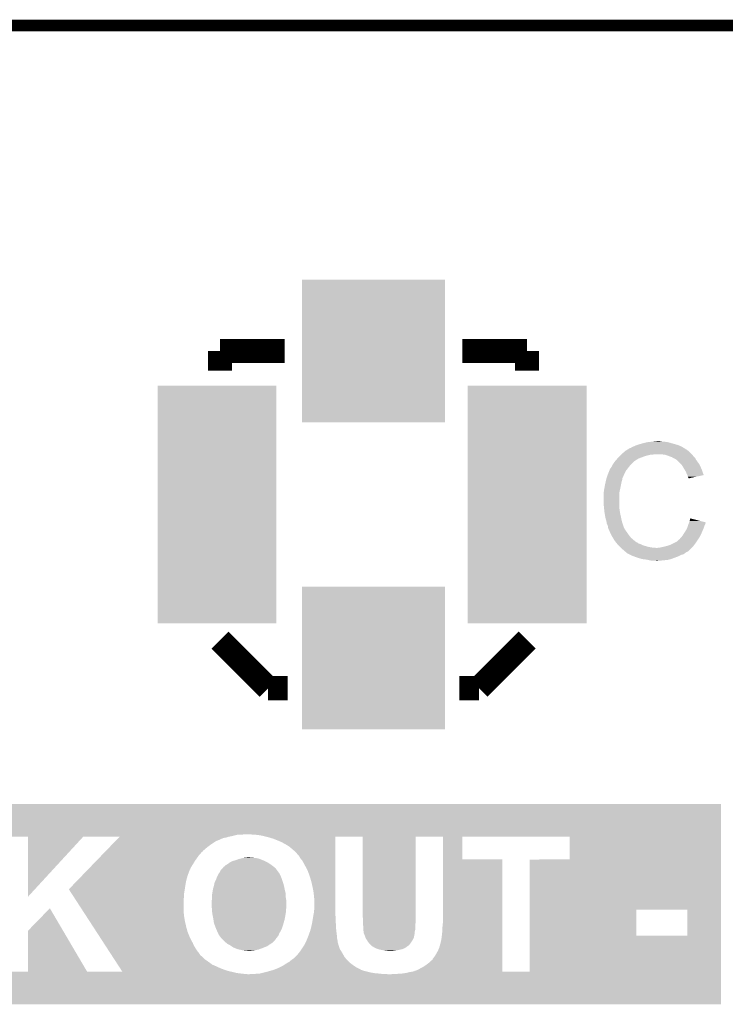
# Model space of a CAD drawing. Extents: x -52 to 48, y -3 to 57.
# Tile 35 of 96: x -38 to -32, y 49 to 57. Entities that reach past the tile are written whole.
import ezdxf

# ---------------------------------------------------------------- set-up
doc = ezdxf.new("R2010")
doc.units = 0
doc.layers.get('0').update_dxf_attribs({"linetype": 'CONTINUOUS'})
for name, color, linetype in [('CLICK_SHIELD_FOR_RED_PITAYA_008', 9, 'CONTINUOUS'), ('CLICK_SHIELD_FOR_RED_PITAYA_010', 11, 'CONTINUOUS'), ('CLICK_SHIELD_FOR_RED_PITAYA_012', 8, 'CONTINUOUS')]:
    doc.layers.add(name, color=color, linetype=linetype)

# ---------------------------------------------------------------- blocks, each defined once
blk = doc.blocks.new('RECTANGLE_203')
blk.add_solid([(0.50165, 1.00203), (0.50165, -1.00203), (-0.50165, 1.00203), (-0.50165, -1.00203)])
blk = doc.blocks.new('SQUARE_204')
blk.add_solid([(0.60198, 0.60198), (0.60198, -0.60198), (-0.60198, 0.60198), (-0.60198, -0.60198)])

msp = doc.modelspace()

# ---------------------------------------------------------------- linework, layer by layer
at = {"layer": 'CLICK_SHIELD_FOR_RED_PITAYA_008', "const_width": 0.09906}
msp.add_lwpolyline([(-42.55516, 57.1119), (4.45008, 57.1119)], dxfattribs=at)
at = {"layer": 'CLICK_SHIELD_FOR_RED_PITAYA_010', "const_width": 0.2032}
for points in [[(-36.2077, 54.36616), (-35.6616, 54.36616)], [(-36.2077, 54.20106), (-36.2077, 54.36616)], [(-34.163, 54.36616), (-33.6169, 54.36616)], [(-33.6169, 54.20106), (-33.6169, 54.36616)], [(-36.2077, 51.92776), (-35.8013, 51.52136)], [(-34.0233, 51.52136), (-33.6169, 51.92776)], [(-35.8013, 51.52136), (-35.6362, 51.52136)], [(-34.1884, 51.52136), (-34.0233, 51.52136)]]:
    msp.add_lwpolyline(points, dxfattribs=at)
at = {"layer": 'CLICK_SHIELD_FOR_RED_PITAYA_010'}
for points in [[(-32.67964, 53.57622), (-32.64408, 53.58638), (-32.35553, 53.57622), (-32.39008, 53.58638)], [(-32.64408, 53.58638), (-32.603438, 53.59654), (-32.39008, 53.58638), (-32.428178, 53.59654)], [(-32.603438, 53.59654), (-32.58185, 53.59908), (-32.428178, 53.59654), (-32.44596, 53.59908)], [(-32.58185, 53.59908), (-32.56026, 53.60162), (-32.44596, 53.59908), (-32.461198, 53.60162)], [(-32.56026, 53.60162), (-32.53613, 53.60416), (-32.476438, 53.60162), (-32.48914, 53.60416)], [(-32.53613, 53.60416), (-32.511998, 53.6067), (-32.48914, 53.60416), (-32.499298, 53.6067)], [(-32.81934, 53.49494), (-32.788864, 53.522878), (-32.22752, 53.49494), (-32.255458, 53.522878)], [(-32.788864, 53.522878), (-32.788858, 53.522882), (-32.255458, 53.522878), (-32.255462, 53.522882)], [(-32.788858, 53.522882), (-32.780396, 53.52796), (-32.255462, 53.522882), (-32.26308, 53.52796)], [(-32.780396, 53.52796), (-32.776166, 53.530498), (-32.26308, 53.52796), (-32.265618, 53.530498)], [(-32.776166, 53.530498), (-32.750758, 53.545742), (-32.265618, 53.530498), (-32.290008, 53.545742)], [(-32.750758, 53.545742), (-32.748224, 53.54828), (-32.290008, 53.545742), (-32.294068, 53.54828)], [(-32.748224, 53.54828), (-32.743136, 53.548282), (-32.294068, 53.54828), (-32.294072, 53.548282)], [(-32.743136, 53.548282), (-32.738058, 53.550822), (-32.294072, 53.548282), (-32.298136, 53.550822)], [(-32.738058, 53.550822), (-32.730438, 53.5559), (-32.298136, 53.550822), (-32.306262, 53.5559)], [(-32.730438, 53.5559), (-32.720278, 53.560982), (-32.306262, 53.5559), (-32.316424, 53.560982)], [(-32.720278, 53.560982), (-32.710118, 53.56352), (-32.316424, 53.560982), (-32.3215, 53.56352)], [(-32.710118, 53.56352), (-32.705038, 53.56606), (-32.3215, 53.56352), (-32.32658, 53.56606)], [(-32.705038, 53.56606), (-32.694878, 53.57114), (-32.32658, 53.56606), (-32.340122, 53.57114)], [(-32.694878, 53.57114), (-32.687254, 53.573682), (-32.340122, 53.57114), (-32.3469, 53.573682)], [(-32.687254, 53.573682), (-32.67964, 53.57622), (-32.3469, 53.573682), (-32.35553, 53.57622)], [(-32.890462, 53.41366), (-32.878016, 53.431438), (-32.735518, 53.41366), (-32.71774, 53.431438)], [(-32.878016, 53.431438), (-32.87268, 53.43906), (-32.71774, 53.431438), (-32.707582, 53.43906)], [(-32.87268, 53.43906), (-32.872678, 53.439062), (-32.707582, 53.43906), (-32.70758, 53.439062)], [(-32.872678, 53.439062), (-32.870374, 53.441598), (-32.70758, 53.439062), (-32.705042, 53.441598)], [(-32.870374, 53.441598), (-32.854208, 53.45938), (-32.705042, 53.441598), (-32.674562, 53.45938)], [(-32.854208, 53.45938), (-32.84728, 53.467), (-32.674562, 53.45938), (-32.65475, 53.467)], [(-32.84728, 53.467), (-32.8422, 53.47208), (-32.65475, 53.467), (-32.64154, 53.47208)], [(-32.8422, 53.47208), (-32.83204, 53.48224), (-32.64154, 53.47208), (-32.61106, 53.48224)], [(-32.83204, 53.48224), (-32.82442, 53.48986), (-32.61106, 53.48224), (-32.583122, 53.48986)], [(-32.82442, 53.48986), (-32.82188, 53.4924), (-32.583122, 53.48986), (-32.555182, 53.4924)], [(-32.82188, 53.4924), (-32.81934, 53.49494), (-32.555182, 53.4924), (-32.545022, 53.49494)], [(-32.4485, 53.48986), (-32.481522, 53.49494), (-32.22244, 53.48986), (-32.22752, 53.49494)], [(-32.448494, 53.489858), (-32.4485, 53.48986), (-32.222438, 53.489858), (-32.22244, 53.48986)], [(-32.42056, 53.4797), (-32.448494, 53.489858), (-32.21431, 53.4797), (-32.222438, 53.489858)], [(-32.41294, 53.47716), (-32.42056, 53.4797), (-32.21228, 53.47716), (-32.21431, 53.4797)], [(-32.397702, 53.47208), (-32.41294, 53.47716), (-32.2072, 53.47208), (-32.21228, 53.47716)], [(-32.38436, 53.464458), (-32.397702, 53.47208), (-32.199578, 53.464458), (-32.2072, 53.47208)], [(-32.379918, 53.46192), (-32.38436, 53.464458), (-32.198126, 53.46192), (-32.199578, 53.464458)], [(-32.364682, 53.4543), (-32.379918, 53.46192), (-32.193774, 53.4543), (-32.198126, 53.46192)], [(-32.35706, 53.44922), (-32.364682, 53.4543), (-32.190872, 53.44922), (-32.193774, 53.4543)], [(-32.35452, 53.44668), (-32.35706, 53.44922), (-32.18942, 53.44668), (-32.190872, 53.44922)], [(-32.354516, 53.446678), (-32.35452, 53.44668), (-32.18942, 53.446678), (-32.18942, 53.44668)], [(-32.33166, 53.42636), (-32.354516, 53.446678), (-32.174906, 53.42636), (-32.18942, 53.446678)], [(-32.317942, 53.411118), (-32.33166, 53.42636), (-32.16402, 53.411118), (-32.174906, 53.42636)], [(-32.93364, 53.32984), (-32.922134, 53.357778), (-32.79521, 53.32984), (-32.78124, 53.357778)], [(-32.922134, 53.357778), (-32.915858, 53.37301), (-32.78124, 53.357778), (-32.769394, 53.37301)], [(-32.915858, 53.37301), (-32.910778, 53.378104), (-32.769394, 53.37301), (-32.765432, 53.378104)], [(-32.910778, 53.378104), (-32.908238, 53.383182), (-32.765432, 53.378104), (-32.761482, 53.383182)], [(-32.908238, 53.383182), (-32.90316, 53.390802), (-32.761482, 53.383182), (-32.755556, 53.390802)], [(-32.90316, 53.390802), (-32.89808, 53.400958), (-32.755556, 53.390802), (-32.747656, 53.400958)], [(-32.89808, 53.400958), (-32.896558, 53.403498), (-32.747656, 53.400958), (-32.74568, 53.403498)], [(-32.896558, 53.403498), (-32.890462, 53.41366), (-32.74568, 53.403498), (-32.735518, 53.41366)], [(-32.308802, 53.400962), (-32.317942, 53.411118), (-32.15894, 53.400962), (-32.16402, 53.411118)], [(-32.302704, 53.3908), (-32.308802, 53.400962), (-32.15386, 53.3908), (-32.15894, 53.400962)], [(-32.288988, 53.36794), (-32.302704, 53.3908), (-32.1437, 53.36794), (-32.15386, 53.3908)], [(-32.27832, 53.35016), (-32.288988, 53.36794), (-32.137772, 53.35016), (-32.1437, 53.36794)], [(-32.276062, 53.34508), (-32.27832, 53.35016), (-32.13608, 53.34508), (-32.137772, 53.35016)], [(-32.26816, 53.3273), (-32.276062, 53.34508), (-32.128994, 53.3273), (-32.13608, 53.34508)], [(-32.95904, 53.2384), (-32.95396, 53.26126), (-32.82442, 53.2384), (-32.81934, 53.26126)], [(-32.95396, 53.26126), (-32.951702, 53.27142), (-32.81934, 53.26126), (-32.816798, 53.27142)], [(-32.951702, 53.27142), (-32.950008, 53.279038), (-32.816798, 53.27142), (-32.814262, 53.279038)], [(-32.950008, 53.279038), (-32.948878, 53.28412), (-32.814262, 53.279038), (-32.814262, 53.28412)], [(-32.948878, 53.28412), (-32.948034, 53.286656), (-32.814262, 53.28412), (-32.81426, 53.286656)], [(-32.948034, 53.286656), (-32.94634, 53.291736), (-32.81426, 53.286656), (-32.811722, 53.291736)], [(-32.94634, 53.291736), (-32.945494, 53.294276), (-32.811722, 53.291736), (-32.81172, 53.294276)], [(-32.945494, 53.294276), (-32.934488, 53.3273), (-32.81172, 53.294276), (-32.79648, 53.3273)], [(-32.934488, 53.3273), (-32.93364, 53.32984), (-32.79648, 53.3273), (-32.79521, 53.32984)], [(-32.264346, 53.319674), (-32.26816, 53.3273), (-32.125956, 53.319674), (-32.128994, 53.3273)], [(-32.26308, 53.317142), (-32.264346, 53.319674), (-32.13747, 53.317142), (-32.125956, 53.319674)], [(-32.260542, 53.306982), (-32.26308, 53.317142), (-32.183664, 53.306982), (-32.13747, 53.317142)], [(-32.258, 53.3019), (-32.260542, 53.306982), (-32.20677, 53.3019), (-32.183664, 53.306982)], [(-32.25546, 53.294284), (-32.258, 53.3019), (-32.241398, 53.294284), (-32.20677, 53.3019)], [(-32.252928, 53.291748), (-32.25546, 53.294284), (-32.252928, 53.291748), (-32.241398, 53.294284)], [(-32.9692, 53.17998), (-32.96666, 53.19776), (-32.836534, 53.17998), (-32.832432, 53.19776)], [(-32.9692, 53.177438), (-32.9692, 53.17998), (-32.83712, 53.177438), (-32.836534, 53.17998)], [(-32.9692, 53.162202), (-32.9692, 53.177438), (-32.838294, 53.162202), (-32.83712, 53.177438)], [(-32.96666, 53.19776), (-32.96428, 53.21046), (-32.832432, 53.19776), (-32.8295, 53.21046)], [(-32.96428, 53.21046), (-32.95904, 53.2384), (-32.8295, 53.21046), (-32.82442, 53.2384)], [(-32.97174, 53.146962), (-32.9692, 53.162202), (-32.839466, 53.146962), (-32.838294, 53.162202)], [(-32.97174, 53.144422), (-32.97174, 53.146962), (-32.83966, 53.144422), (-32.839466, 53.146962)], [(-32.97174, 53.10886), (-32.97174, 53.144422), (-32.83966, 53.10886), (-32.83966, 53.144422)], [(-32.969452, 53.063138), (-32.97174, 53.10886), (-32.83966, 53.063138), (-32.83966, 53.10886)], [(-32.9692, 53.05806), (-32.969452, 53.063138), (-32.838644, 53.05806), (-32.83966, 53.063138)], [(-32.968436, 53.050438), (-32.9692, 53.05806), (-32.83712, 53.050438), (-32.838644, 53.05806)], [(-32.966914, 53.0352), (-32.968436, 53.050438), (-32.83712, 53.0352), (-32.83712, 53.050438)], [(-32.96412, 53.007258), (-32.966914, 53.0352), (-32.833128, 53.007258), (-32.83712, 53.0352)], [(-32.962774, 52.999642), (-32.96412, 53.007258), (-32.83204, 52.999642), (-32.833128, 53.007258)], [(-32.9565, 52.96408), (-32.962774, 52.999642), (-32.824418, 52.96408), (-32.83204, 52.999642)], [(-32.95142, 52.94376), (-32.9565, 52.96408), (-32.820064, 52.94376), (-32.824418, 52.96408)], [(-32.947064, 52.92852), (-32.95142, 52.94376), (-32.816798, 52.92852), (-32.820064, 52.94376)], [(-32.94634, 52.925982), (-32.947064, 52.92852), (-32.815952, 52.925982), (-32.816798, 52.92852)], [(-32.9438, 52.908204), (-32.94634, 52.925982), (-32.810026, 52.908204), (-32.815952, 52.925982)], [(-32.251018, 52.915818), (-32.249122, 52.920872), (-32.11068, 52.915818), (-32.11068, 52.920872)], [(-32.249122, 52.920872), (-32.2453, 52.931062), (-32.11068, 52.920872), (-32.150616, 52.931062)], [(-32.2453, 52.931062), (-32.240188, 52.953916), (-32.150616, 52.931062), (-32.240188, 52.953916)], [(-32.936182, 52.892962), (-32.9438, 52.908204), (-32.804948, 52.892962), (-32.810026, 52.908204)], [(-32.935756, 52.890416), (-32.936182, 52.892962), (-32.8041, 52.890416), (-32.804948, 52.892962)], [(-32.935332, 52.887876), (-32.935756, 52.890416), (-32.804098, 52.887876), (-32.8041, 52.890416)], [(-32.934486, 52.882798), (-32.935332, 52.887876), (-32.80156, 52.882798), (-32.804098, 52.887876)], [(-32.93364, 52.87772), (-32.934486, 52.882798), (-32.799866, 52.87772), (-32.80156, 52.882798)], [(-32.933004, 52.875178), (-32.93364, 52.87772), (-32.79902, 52.875178), (-32.799866, 52.87772)], [(-32.931102, 52.867562), (-32.933004, 52.875178), (-32.794668, 52.867562), (-32.79902, 52.875178)], [(-32.926018, 52.857398), (-32.931102, 52.867562), (-32.78886, 52.857398), (-32.794668, 52.867562)], [(-32.920942, 52.847244), (-32.926018, 52.857398), (-32.781606, 52.847244), (-32.78886, 52.857398)], [(-32.92094, 52.844704), (-32.920942, 52.847244), (-32.77979, 52.844704), (-32.781606, 52.847244)], [(-32.918398, 52.83962), (-32.92094, 52.844704), (-32.77616, 52.83962), (-32.77979, 52.844704)], [(-32.906968, 52.81676), (-32.918398, 52.83962), (-32.76092, 52.81676), (-32.77616, 52.83962)], [(-32.290176, 52.832), (-32.2834, 52.842158), (-32.1437, 52.832), (-32.139348, 52.842158)], [(-32.2834, 52.842158), (-32.27578, 52.85486), (-32.139348, 52.842158), (-32.133904, 52.85486)], [(-32.27578, 52.85486), (-32.268522, 52.867562), (-32.133904, 52.85486), (-32.12846, 52.867562)], [(-32.268522, 52.867562), (-32.265618, 52.872642), (-32.12846, 52.867562), (-32.126768, 52.872642)], [(-32.265618, 52.872642), (-32.262716, 52.882802), (-32.126768, 52.872642), (-32.12338, 52.882802)], [(-32.262716, 52.882802), (-32.26054, 52.89042), (-32.12338, 52.882802), (-32.120334, 52.89042)], [(-32.26054, 52.89042), (-32.258636, 52.8955), (-32.120334, 52.89042), (-32.1183, 52.8955)], [(-32.258636, 52.8955), (-32.254828, 52.905658), (-32.1183, 52.8955), (-32.11322, 52.905658)], [(-32.254828, 52.905658), (-32.251018, 52.915818), (-32.11322, 52.905658), (-32.11068, 52.915818)], [(-32.90062, 52.80406), (-32.906968, 52.81676), (-32.75076, 52.80406), (-32.76092, 52.81676)], [(-32.893, 52.79136), (-32.90062, 52.80406), (-32.7406, 52.79136), (-32.75076, 52.80406)], [(-32.880808, 52.771042), (-32.893, 52.79136), (-32.717742, 52.771042), (-32.7406, 52.79136)], [(-32.877762, 52.765962), (-32.880808, 52.771042), (-32.711392, 52.765962), (-32.717742, 52.771042)], [(-32.866036, 52.75072), (-32.877762, 52.765962), (-32.692344, 52.75072), (-32.711392, 52.765962)], [(-32.86603, 52.750714), (-32.866036, 52.75072), (-32.687254, 52.750714), (-32.692344, 52.75072)], [(-32.864082, 52.74818), (-32.86603, 52.750714), (-32.68472, 52.74818), (-32.687254, 52.750714)], [(-32.40278, 52.73294), (-32.362152, 52.75326), (-32.20466, 52.73294), (-32.18942, 52.75326)], [(-32.362152, 52.75326), (-32.357072, 52.7558), (-32.18942, 52.75326), (-32.187728, 52.7558)], [(-32.357072, 52.7558), (-32.341822, 52.768498), (-32.187728, 52.7558), (-32.179262, 52.768498)], [(-32.341822, 52.768498), (-32.334196, 52.776122), (-32.179262, 52.768498), (-32.17418, 52.776122)], [(-32.334196, 52.776122), (-32.32913, 52.778664), (-32.17418, 52.776122), (-32.172486, 52.778664)], [(-32.32913, 52.778664), (-32.324038, 52.786282), (-32.172486, 52.778664), (-32.167406, 52.786282)], [(-32.324038, 52.786282), (-32.318964, 52.791358), (-32.167406, 52.786282), (-32.164022, 52.791358)], [(-32.318964, 52.791358), (-32.31642, 52.793902), (-32.164022, 52.791358), (-32.16275, 52.793902)], [(-32.31642, 52.793902), (-32.301178, 52.814222), (-32.16275, 52.793902), (-32.15259, 52.814222)], [(-32.301178, 52.814222), (-32.293562, 52.82692), (-32.15259, 52.814222), (-32.146242, 52.82692)], [(-32.293562, 52.82692), (-32.290176, 52.832), (-32.146242, 52.82692), (-32.1437, 52.832)], [(-32.860174, 52.7431), (-32.864082, 52.74818), (-32.677098, 52.7431), (-32.68472, 52.74818)], [(-32.858218, 52.740558), (-32.860174, 52.7431), (-32.672018, 52.740558), (-32.677098, 52.7431)], [(-32.856266, 52.73802), (-32.858218, 52.740558), (-32.661858, 52.73802), (-32.672018, 52.740558)], [(-32.85236, 52.732942), (-32.856266, 52.73802), (-32.651702, 52.732942), (-32.661858, 52.73802)], [(-32.847276, 52.727858), (-32.85236, 52.732942), (-32.641538, 52.727858), (-32.651702, 52.732942)], [(-32.839658, 52.72024), (-32.847276, 52.727858), (-32.61614, 52.72024), (-32.641538, 52.727858)], [(-32.832038, 52.71262), (-32.839658, 52.72024), (-32.5882, 52.71262), (-32.61614, 52.72024)], [(-32.826958, 52.70754), (-32.832038, 52.71262), (-32.557722, 52.70754), (-32.5882, 52.71262)], [(-32.824418, 52.705), (-32.826958, 52.70754), (-32.524702, 52.705), (-32.557722, 52.70754)], [(-32.8168, 52.697382), (-32.824418, 52.705), (-32.23768, 52.697382), (-32.22879, 52.705)], [(-32.8168, 52.69738), (-32.8168, 52.697382), (-32.237684, 52.69738), (-32.23768, 52.697382)], [(-32.804102, 52.687222), (-32.8168, 52.69738), (-32.247842, 52.687222), (-32.237684, 52.69738)], [(-32.793942, 52.677062), (-32.804102, 52.687222), (-32.258002, 52.677062), (-32.247842, 52.687222)], [(-32.790128, 52.67452), (-32.793942, 52.677062), (-32.260544, 52.67452), (-32.258002, 52.677062)], [(-32.78632, 52.67198), (-32.790128, 52.67452), (-32.26816, 52.67198), (-32.260544, 52.67452)], [(-32.786318, 52.671978), (-32.78632, 52.67198), (-32.268164, 52.671978), (-32.26816, 52.67198)], [(-32.78124, 52.6669), (-32.786318, 52.671978), (-32.27578, 52.6669), (-32.268164, 52.671978)], [(-32.776166, 52.661826), (-32.78124, 52.6669), (-32.282542, 52.661826), (-32.27578, 52.6669)], [(-32.517078, 52.705), (-32.506918, 52.70754), (-32.22879, 52.705), (-32.225826, 52.70754)], [(-32.496758, 52.70754), (-32.4866, 52.71008), (-32.225826, 52.70754), (-32.222862, 52.71008)], [(-32.4866, 52.71008), (-32.47391, 52.712618), (-32.222862, 52.71008), (-32.2199, 52.712618)], [(-32.47391, 52.712618), (-32.4612, 52.71516), (-32.2199, 52.712618), (-32.217994, 52.71516)], [(-32.4612, 52.71516), (-32.43326, 52.72278), (-32.217994, 52.71516), (-32.21228, 52.72278)], [(-32.43326, 52.72278), (-32.40278, 52.73294), (-32.21228, 52.72278), (-32.20466, 52.73294)], [(-32.773616, 52.66182), (-32.776166, 52.661826), (-32.28255, 52.66182), (-32.282542, 52.661826)], [(-32.77107, 52.659282), (-32.773616, 52.66182), (-32.285934, 52.659282), (-32.28255, 52.66182)], [(-32.755826, 52.651658), (-32.77107, 52.659282), (-32.296092, 52.651658), (-32.285934, 52.659282)], [(-32.745674, 52.64658), (-32.755826, 52.651658), (-32.31388, 52.64658), (-32.296092, 52.651658)], [(-32.73044, 52.63896), (-32.745674, 52.64658), (-32.32912, 52.63896), (-32.31388, 52.64658)], [(-32.710122, 52.63134), (-32.73044, 52.63896), (-32.3469, 52.63134), (-32.32912, 52.63896)], [(-32.6898, 52.623718), (-32.710122, 52.63134), (-32.367226, 52.623718), (-32.3469, 52.63134)], [(-32.663894, 52.6161), (-32.6898, 52.623718), (-32.38754, 52.6161), (-32.367226, 52.623718)], [(-32.646622, 52.61102), (-32.663894, 52.6161), (-32.402782, 52.61102), (-32.38754, 52.6161)], [(-32.626302, 52.60848), (-32.646622, 52.61102), (-32.410402, 52.60848), (-32.402782, 52.61102)], [(-32.605982, 52.60594), (-32.626302, 52.60848), (-32.421832, 52.60594), (-32.410402, 52.60848)], [(-32.59582, 52.6034), (-32.605982, 52.60594), (-32.433262, 52.6034), (-32.421832, 52.60594)], [(-32.58566, 52.60086), (-32.59582, 52.6034), (-32.45866, 52.60086), (-32.433262, 52.6034)], [(-32.570422, 52.59832), (-32.58566, 52.60086), (-32.4866, 52.59832), (-32.45866, 52.60086)], [(-32.529782, 52.59578), (-32.542482, 52.59832), (-32.514538, 52.59578), (-32.4866, 52.59832)], [(-42.395114, 50.28946), (-42.39511, 50.543428), (-31.981146, 50.28946), (-31.98114, 50.543428)], [(-42.39511, 50.543428), (-42.395108, 50.54346), (-31.98114, 50.543428), (-42.395108, 50.54346)], [(-39.657018, 50.28692), (-39.672262, 50.28946), (-36.014662, 50.28692), (-35.966402, 50.28946)], [(-39.618922, 50.28438), (-39.63924, 50.28692), (-36.06292, 50.28438), (-36.014662, 50.28692)], [(-39.59606, 50.2793), (-39.618922, 50.28438), (-36.08324, 50.2793), (-36.06292, 50.28438)], [(-39.570664, 50.27422), (-39.59606, 50.2793), (-36.10356, 50.27422), (-36.08324, 50.2793)], [(-39.545268, 50.26914), (-39.570664, 50.27422), (-36.12896, 50.26914), (-36.10356, 50.27422)], [(-37.82822, 50.269118), (-38.059338, 50.26914), (-37.360876, 50.269118), (-37.360854, 50.26914)], [(-37.828182, 49.761182), (-37.82822, 50.269118), (-37.828182, 49.761182), (-37.360876, 50.269118)], [(-37.05357, 50.269136), (-37.360854, 50.26914), (-36.12898, 50.269136), (-36.12896, 50.26914)], [(-37.06583, 50.25644), (-37.063378, 50.25898), (-36.182298, 50.25644), (-36.1696, 50.25898)], [(-37.063378, 50.25898), (-37.060922, 50.261522), (-36.1696, 50.25898), (-36.154358, 50.261522)], [(-37.060922, 50.261522), (-37.05602, 50.2666), (-36.154358, 50.261522), (-36.141658, 50.2666)], [(-37.05602, 50.2666), (-37.05357, 50.269136), (-36.141658, 50.2666), (-36.12898, 50.269136)], [(-35.940998, 50.28692), (-35.953702, 50.28946), (-31.981146, 50.28692), (-31.981146, 50.28946)], [(-35.88004, 50.28184), (-35.92576, 50.28692), (-31.981146, 50.28184), (-31.981146, 50.28692)], [(-35.8521, 50.27676), (-35.88004, 50.28184), (-31.981146, 50.27676), (-31.981146, 50.28184)], [(-35.82162, 50.26914), (-35.8521, 50.27676), (-31.981146, 50.26914), (-31.981146, 50.27676)], [(-35.791142, 50.26152), (-35.82162, 50.26914), (-35.23486, 50.26152), (-35.234858, 50.26914)], [(-35.75812, 50.251362), (-35.791142, 50.26152), (-35.23486, 50.251362), (-35.23486, 50.26152)], [(-35.00374, 50.269118), (-35.234858, 50.26914), (-34.55668, 50.269118), (-34.556678, 50.26914)], [(-35.00374, 49.60112), (-35.00374, 50.269118), (-34.5567, 49.60112), (-34.55668, 50.269118)], [(-34.32558, 50.269138), (-34.556678, 50.26914), (-34.16298, 50.269138), (-34.162978, 50.26914)], [(-34.325574, 50.076122), (-34.32558, 50.269138), (-34.163, 50.076122), (-34.16298, 50.269138)], [(-33.25878, 50.269138), (-34.162978, 50.26914), (-31.981146, 50.269138), (-31.981146, 50.26914)], [(-33.258782, 50.0761), (-33.25878, 50.269138), (-31.98115, 50.0761), (-31.981146, 50.269138)], [(-37.15412, 50.165), (-37.139406, 50.18024), (-36.33216, 50.165), (-36.314382, 50.18024)], [(-37.139406, 50.18024), (-37.12469, 50.19548), (-36.314382, 50.18024), (-36.29406, 50.19548)], [(-37.12469, 50.19548), (-37.107522, 50.21326), (-36.29406, 50.19548), (-36.26866, 50.21326)], [(-37.107522, 50.21326), (-37.090354, 50.23104), (-36.26866, 50.21326), (-36.24072, 50.23104)], [(-37.090354, 50.23104), (-37.078092, 50.24374), (-36.24072, 50.23104), (-36.21024, 50.24374)], [(-37.078092, 50.24374), (-37.073188, 50.24882), (-36.21024, 50.24374), (-36.200078, 50.24882)], [(-37.073188, 50.24882), (-37.070734, 50.25136), (-36.200078, 50.24882), (-36.19246, 50.25136)], [(-37.070734, 50.25136), (-37.06583, 50.25644), (-36.19246, 50.25136), (-36.182298, 50.25644)], [(-35.7251, 50.23866), (-35.75812, 50.251362), (-35.23486, 50.23866), (-35.23486, 50.251362)], [(-35.68954, 50.22342), (-35.7251, 50.23866), (-35.23486, 50.22342), (-35.23486, 50.23866)], [(-35.65652, 50.20564), (-35.68954, 50.22342), (-35.234862, 50.20564), (-35.23486, 50.22342)], [(-35.6235, 50.18532), (-35.65652, 50.20564), (-35.234862, 50.18532), (-35.234862, 50.20564)], [(-35.593022, 50.15992), (-35.6235, 50.18532), (-35.234862, 50.15992), (-35.234862, 50.18532)], [(-37.230148, 50.08626), (-37.203168, 50.114202), (-36.40328, 50.08626), (-36.382958, 50.114202)], [(-37.203168, 50.114202), (-37.178646, 50.1396), (-36.382958, 50.114202), (-36.3601, 50.1396)], [(-37.178646, 50.1396), (-37.176192, 50.14214), (-36.3601, 50.1396), (-36.357554, 50.14214)], [(-37.176192, 50.14214), (-37.176186, 50.142148), (-36.357554, 50.14214), (-36.355016, 50.142148)], [(-37.176186, 50.142148), (-37.16638, 50.152302), (-36.355016, 50.142148), (-36.347398, 50.152302)], [(-37.16638, 50.152302), (-37.15412, 50.165), (-36.347398, 50.152302), (-36.33216, 50.165)], [(-35.986718, 50.09134), (-35.976558, 50.09388), (-35.93592, 50.09134), (-35.96386, 50.09388)], [(-35.56254, 50.13198), (-35.593022, 50.15992), (-35.234864, 50.13198), (-35.234862, 50.15992)], [(-35.559998, 50.129436), (-35.56254, 50.13198), (-35.234864, 50.129436), (-35.234864, 50.13198)], [(-35.557458, 50.12436), (-35.559998, 50.129436), (-35.234864, 50.12436), (-35.234864, 50.129436)], [(-35.5473, 50.114198), (-35.557458, 50.12436), (-35.234864, 50.114198), (-35.234864, 50.12436)], [(-35.539678, 50.104038), (-35.5473, 50.114198), (-35.234864, 50.104038), (-35.234864, 50.114198)], [(-35.52952, 50.08626), (-35.539678, 50.104038), (-35.234866, 50.08626), (-35.234864, 50.104038)], [(-37.315982, 49.997364), (-37.298818, 50.01514), (-36.459158, 49.997364), (-36.449, 50.01514)], [(-37.298818, 50.01514), (-37.279198, 50.03546), (-36.449, 50.01514), (-36.4363, 50.03546)], [(-37.279198, 50.03546), (-37.254674, 50.06086), (-36.4363, 50.03546), (-36.421062, 50.06086)], [(-37.254674, 50.06086), (-37.230148, 50.08626), (-36.421062, 50.06086), (-36.40328, 50.08626)], [(-36.183756, 50.004978), (-36.177224, 50.012598), (-35.742876, 50.004978), (-35.7505, 50.012598)], [(-36.177224, 50.012598), (-36.17722, 50.012602), (-35.7505, 50.012598), (-35.750504, 50.012602)], [(-36.17722, 50.012602), (-36.159438, 50.02784), (-35.750504, 50.012602), (-35.77082, 50.02784)], [(-36.159438, 50.02784), (-36.14725, 50.03546), (-35.77082, 50.02784), (-35.78098, 50.03546)], [(-36.14725, 50.03546), (-36.139122, 50.04054), (-35.78098, 50.03546), (-35.7886, 50.04054)], [(-36.139122, 50.04054), (-36.132012, 50.045618), (-35.7886, 50.04054), (-35.796218, 50.045618)], [(-36.132012, 50.045618), (-36.121338, 50.05324), (-35.796218, 50.045618), (-35.81146, 50.05324)], [(-36.121338, 50.05324), (-36.101022, 50.0634), (-35.81146, 50.05324), (-35.829238, 50.0634)], [(-36.101022, 50.0634), (-36.101018, 50.063402), (-35.829238, 50.0634), (-35.829242, 50.063402)], [(-36.101018, 50.063402), (-36.080702, 50.06848), (-35.829242, 50.063402), (-35.841938, 50.06848)], [(-36.080702, 50.06848), (-36.052252, 50.07864), (-35.841938, 50.06848), (-35.86734, 50.07864)], [(-36.052252, 50.07864), (-36.045138, 50.08118), (-35.86734, 50.07864), (-35.874112, 50.08118)], [(-36.045138, 50.08118), (-36.023136, 50.086258), (-35.874112, 50.08118), (-35.887656, 50.086258)], [(-36.023136, 50.086258), (-36.01212, 50.0888), (-35.887656, 50.086258), (-35.91052, 50.0888)], [(-36.01212, 50.0888), (-35.999418, 50.09134), (-35.91052, 50.0888), (-35.93592, 50.09134)], [(-35.514278, 50.068478), (-35.52952, 50.08626), (-35.234866, 50.068478), (-35.234866, 50.08626)], [(-35.50158, 50.04562), (-35.514278, 50.068478), (-35.234866, 50.04562), (-35.234866, 50.068478)], [(-35.4711, 49.98974), (-35.50158, 50.04562), (-35.234868, 49.98974), (-35.234866, 50.04562)], [(-34.325574, 50.0761), (-34.325574, 50.076122), (-33.825202, 50.0761), (-34.163, 50.076122)], [(-34.32556, 49.5554), (-34.325574, 50.0761), (-33.825188, 49.5554), (-33.825202, 50.0761)], [(-33.59405, 49.65192), (-33.59404, 50.076078), (-31.981158, 49.65192), (-31.98115, 50.076078)], [(-33.59404, 50.076078), (-33.258782, 50.0761), (-31.98115, 50.076078), (-31.98115, 50.0761)], [(-37.421442, 49.888142), (-37.374846, 49.9364), (-36.49472, 49.888142), (-36.48202, 49.9364)], [(-37.374846, 49.9364), (-37.328246, 49.984664), (-36.48202, 49.9364), (-36.46424, 49.984664)], [(-37.328246, 49.984664), (-37.32579, 49.987206), (-36.46424, 49.984664), (-36.464234, 49.987206)], [(-37.32579, 49.987206), (-37.320886, 49.992286), (-36.464234, 49.987206), (-36.45916, 49.992286)], [(-37.320886, 49.992286), (-37.315982, 49.997364), (-36.45916, 49.992286), (-36.459158, 49.997364)], [(-36.23564, 49.92116), (-36.230198, 49.93386), (-35.689538, 49.92116), (-35.69462, 49.93386)], [(-36.230198, 49.93386), (-36.22802, 49.93894), (-35.69462, 49.93386), (-35.696876, 49.93894)], [(-36.22802, 49.93894), (-36.220398, 49.954182), (-35.696876, 49.93894), (-35.703652, 49.954182)], [(-36.220398, 49.954182), (-36.218496, 49.956718), (-35.703652, 49.954182), (-35.70478, 49.956718)], [(-36.218496, 49.956718), (-36.212778, 49.964342), (-35.70478, 49.956718), (-35.710496, 49.964342)], [(-36.212778, 49.964342), (-36.20516, 49.977042), (-35.710496, 49.964342), (-35.720022, 49.977042)], [(-36.20516, 49.977042), (-36.202616, 49.984664), (-35.720022, 49.977042), (-35.725738, 49.984664)], [(-36.202616, 49.984664), (-36.19246, 49.99482), (-35.725738, 49.984664), (-35.733354, 49.99482)], [(-36.19246, 49.99482), (-36.19029, 49.997352), (-35.733354, 49.99482), (-35.735254, 49.997352)], [(-36.19029, 49.997352), (-36.190284, 49.99736), (-35.735254, 49.997352), (-35.73778, 49.99736)], [(-36.190284, 49.99736), (-36.18594, 50.002428), (-35.73778, 49.99736), (-35.7378, 50.002428)], [(-36.18594, 50.002428), (-36.183756, 50.004978), (-35.7378, 50.002428), (-35.742876, 50.004978)], [(-35.4584, 49.95672), (-35.4711, 49.98974), (-35.23487, 49.95672), (-35.234868, 49.98974)], [(-35.445702, 49.92116), (-35.4584, 49.95672), (-35.23487, 49.92116), (-35.23487, 49.95672)], [(-37.48277, 49.824626), (-37.421442, 49.888142), (-36.50475, 49.824626), (-36.49472, 49.888142)], [(-36.26612, 49.829722), (-36.2585, 49.855118), (-35.662802, 49.829722), (-35.66815, 49.855118)], [(-36.2585, 49.855118), (-36.257484, 49.8602), (-35.66815, 49.855118), (-35.66922, 49.8602)], [(-36.257484, 49.8602), (-36.253418, 49.880522), (-35.66922, 49.8602), (-35.675636, 49.880522)], [(-36.253418, 49.880522), (-36.24326, 49.90084), (-35.675636, 49.880522), (-35.682052, 49.90084)], [(-36.24326, 49.90084), (-36.240402, 49.908462), (-35.682052, 49.90084), (-35.68446, 49.908462)], [(-36.240402, 49.908462), (-36.23564, 49.92116), (-35.68446, 49.908462), (-35.689538, 49.92116)], [(-35.43554, 49.88306), (-35.445702, 49.92116), (-35.234872, 49.88306), (-35.23487, 49.92116)], [(-35.42538, 49.83988), (-35.43554, 49.88306), (-35.234874, 49.83988), (-35.234872, 49.88306)], [(-37.46133, 49.791622), (-37.48277, 49.824626), (-36.50996, 49.791622), (-36.50475, 49.824626)], [(-37.44813, 49.771302), (-37.46133, 49.791622), (-36.50996, 49.771302), (-36.50996, 49.791622)], [(-37.43493, 49.75098), (-37.44813, 49.771302), (-36.5125, 49.75098), (-36.50996, 49.771302)], [(-36.27628, 49.768762), (-36.272472, 49.791618), (-35.65398, 49.768762), (-35.65398, 49.791618)], [(-36.27628, 49.76876), (-36.27628, 49.768762), (-35.65398, 49.76876), (-35.65398, 49.768762)], [(-36.27628, 49.75098), (-36.27628, 49.76876), (-35.65144, 49.75098), (-35.65398, 49.76876)], [(-36.272472, 49.791618), (-36.269084, 49.81194), (-35.65398, 49.791618), (-35.65906, 49.81194)], [(-36.269084, 49.81194), (-36.26612, 49.829722), (-35.65906, 49.81194), (-35.662802, 49.829722)], [(-35.41776, 49.796702), (-35.42538, 49.83988), (-35.234876, 49.796702), (-35.234874, 49.83988)], [(-35.41268, 49.748438), (-35.41776, 49.796702), (-35.234876, 49.748438), (-35.234876, 49.796702)], [(-37.425032, 49.735742), (-37.43493, 49.75098), (-36.51504, 49.735742), (-36.5125, 49.75098)], [(-37.363984, 49.641762), (-37.425032, 49.735742), (-36.51504, 49.641762), (-36.51504, 49.735742)], [(-36.27882, 49.69764), (-36.27628, 49.735738), (-35.6489, 49.69764), (-35.6489, 49.735738)], [(-36.27882, 49.679862), (-36.27882, 49.69764), (-35.6489, 49.679862), (-35.6489, 49.69764)], [(-36.27628, 49.667162), (-36.27882, 49.679862), (-35.6489, 49.667162), (-35.6489, 49.679862)], [(-36.27628, 49.735738), (-36.27628, 49.75098), (-35.6489, 49.735738), (-35.65144, 49.75098)], [(-35.41268, 49.65192), (-35.41268, 49.748438), (-35.23488, 49.65192), (-35.234876, 49.748438)], [(-37.82822, 49.474114), (-37.64282, 49.6646), (-37.530862, 49.474114), (-37.64282, 49.6646)], [(-37.332634, 49.593498), (-37.363984, 49.641762), (-36.50996, 49.593498), (-36.51504, 49.641762)], [(-37.304586, 49.55032), (-37.332634, 49.593498), (-36.50234, 49.55032), (-36.50996, 49.593498)], [(-36.27628, 49.66716), (-36.27628, 49.667162), (-35.6489, 49.66716), (-35.6489, 49.667162)], [(-36.27628, 49.651922), (-36.27628, 49.66716), (-35.64999, 49.651922), (-35.6489, 49.66716)], [(-36.273738, 49.6316), (-36.27628, 49.651922), (-35.65144, 49.6316), (-35.64999, 49.651922)], [(-36.2712, 49.61128), (-36.273738, 49.6316), (-35.654828, 49.61128), (-35.65144, 49.6316)], [(-36.268942, 49.60112), (-36.2712, 49.61128), (-35.65652, 49.60112), (-35.654828, 49.61128)], [(-36.26612, 49.58842), (-36.268942, 49.60112), (-35.65883, 49.58842), (-35.65652, 49.60112)], [(-35.421994, 49.59096), (-35.4203, 49.60112), (-35.23234, 49.59096), (-35.23312, 49.60112)], [(-35.4203, 49.60112), (-35.416144, 49.623978), (-35.23312, 49.60112), (-35.23488, 49.623978)], [(-35.416144, 49.623978), (-35.41522, 49.62906), (-35.23488, 49.623978), (-35.23488, 49.62906)], [(-35.41522, 49.62906), (-35.41268, 49.65192), (-35.23488, 49.62906), (-35.23488, 49.65192)], [(-35.0012, 49.570642), (-35.00374, 49.60112), (-34.5567, 49.570642), (-34.5567, 49.60112)], [(-33.594056, 49.433502), (-33.59405, 49.65192), (-32.69488, 49.433502), (-32.694858, 49.65192)], [(-32.26562, 49.651898), (-32.694858, 49.65192), (-31.981158, 49.651898), (-31.981158, 49.65192)], [(-32.265642, 49.43348), (-32.26562, 49.651898), (-31.981162, 49.43348), (-31.981158, 49.651898)], [(-37.276538, 49.50714), (-37.304586, 49.55032), (-36.49218, 49.50714), (-36.50234, 49.55032)], [(-36.263712, 49.57318), (-36.26612, 49.58842), (-35.6616, 49.57318), (-35.65883, 49.58842)], [(-36.2593, 49.54524), (-36.263712, 49.57318), (-35.66922, 49.54524), (-35.6616, 49.57318)], [(-36.2585, 49.540162), (-36.2593, 49.54524), (-35.670744, 49.540162), (-35.66922, 49.54524)], [(-36.251012, 49.51984), (-36.2585, 49.540162), (-35.67684, 49.51984), (-35.670744, 49.540162)], [(-36.242592, 49.496982), (-36.251012, 49.51984), (-35.68446, 49.496982), (-35.67684, 49.51984)], [(-35.437536, 49.507142), (-35.432094, 49.53254), (-35.2298, 49.507142), (-35.2298, 49.53254)], [(-35.432094, 49.53254), (-35.43046, 49.54016), (-35.2298, 49.53254), (-35.230492, 49.54016)], [(-35.43046, 49.54016), (-35.427074, 49.560478), (-35.230492, 49.54016), (-35.23234, 49.560478)], [(-35.427074, 49.560478), (-35.421994, 49.59096), (-35.23234, 49.560478), (-35.23234, 49.59096)], [(-35.0012, 49.547782), (-35.0012, 49.570642), (-34.5567, 49.547782), (-34.5567, 49.570642)], [(-35.0012, 49.53762), (-35.0012, 49.547782), (-34.558152, 49.53762), (-34.5567, 49.547782)], [(-35.000564, 49.53), (-35.0012, 49.53762), (-34.55924, 49.53), (-34.558152, 49.53762)], [(-34.99866, 49.507142), (-35.000564, 49.53), (-34.55924, 49.507142), (-34.55924, 49.53)], [(-34.33064, 49.50714), (-34.32556, 49.5554), (-33.825188, 49.50714), (-33.825188, 49.5554)], [(-37.828242, 49.12869), (-37.82822, 49.474114), (-37.327844, 49.12869), (-37.530862, 49.474114)], [(-37.251788, 49.46904), (-37.276538, 49.50714), (-36.48202, 49.46904), (-36.49218, 49.50714)], [(-37.23034, 49.43602), (-37.251788, 49.46904), (-36.46932, 49.43602), (-36.48202, 49.46904)], [(-37.20889, 49.402998), (-37.23034, 49.43602), (-36.45408, 49.402998), (-36.46932, 49.43602)], [(-36.24072, 49.4919), (-36.242592, 49.496982), (-35.686638, 49.4919), (-35.68446, 49.496982)], [(-36.235074, 49.479198), (-36.24072, 49.4919), (-35.69208, 49.479198), (-35.686638, 49.4919)], [(-36.227172, 49.46142), (-36.235074, 49.479198), (-35.70224, 49.46142), (-35.69208, 49.479198)], [(-36.2204, 49.446182), (-36.227172, 49.46142), (-35.70986, 49.446182), (-35.70224, 49.46142)], [(-36.220398, 49.44618), (-36.2204, 49.446182), (-35.70986, 49.44618), (-35.70986, 49.446182)], [(-36.21193, 49.433478), (-36.220398, 49.44618), (-35.714942, 49.433478), (-35.70986, 49.44618)], [(-36.20516, 49.42332), (-36.21193, 49.433478), (-35.72307, 49.42332), (-35.714942, 49.433478)], [(-35.463988, 49.425862), (-35.46094, 49.43348), (-35.21964, 49.425862), (-35.220908, 49.43348)], [(-35.46094, 49.43348), (-35.45822, 49.4411), (-35.220908, 49.43348), (-35.22218, 49.4411)], [(-35.45822, 49.4411), (-35.450962, 49.46142), (-35.22218, 49.4411), (-35.22472, 49.46142)], [(-35.450962, 49.46142), (-35.44824, 49.46904), (-35.22472, 49.46142), (-35.225566, 49.46904)], [(-35.44824, 49.46904), (-35.43808, 49.5046), (-35.225566, 49.46904), (-35.229516, 49.5046)], [(-35.43808, 49.5046), (-35.437536, 49.507142), (-35.229516, 49.5046), (-35.2298, 49.507142)], [(-34.99866, 49.486822), (-34.99866, 49.507142), (-34.55924, 49.486822), (-34.55924, 49.507142)], [(-34.99866, 49.479198), (-34.99866, 49.486822), (-34.561146, 49.479198), (-34.55924, 49.486822)], [(-34.99612, 49.469038), (-34.99866, 49.479198), (-34.563686, 49.469038), (-34.561146, 49.479198)], [(-34.996118, 49.466502), (-34.99612, 49.469038), (-34.56432, 49.466502), (-34.563686, 49.469038)], [(-34.996118, 49.456336), (-34.996118, 49.466502), (-34.56432, 49.456336), (-34.56432, 49.466502)], [(-34.993582, 49.451264), (-34.996118, 49.456336), (-34.56432, 49.451264), (-34.56432, 49.456336)], [(-34.99104, 49.44618), (-34.993582, 49.451264), (-34.566014, 49.44618), (-34.56432, 49.451264)], [(-34.990024, 49.443642), (-34.99104, 49.44618), (-34.566858, 49.443642), (-34.566014, 49.44618)], [(-34.989008, 49.441102), (-34.990024, 49.443642), (-34.56686, 49.441102), (-34.566858, 49.443642)], [(-34.98596, 49.433482), (-34.989008, 49.441102), (-34.568554, 49.433482), (-34.56686, 49.441102)], [(-34.98088, 49.418242), (-34.98596, 49.433482), (-34.57194, 49.418242), (-34.568554, 49.433482)], [(-34.3408, 49.395378), (-34.33572, 49.43602), (-33.825186, 49.395378), (-33.825186, 49.43602)], [(-34.33572, 49.43602), (-34.33318, 49.45888), (-33.825186, 49.43602), (-33.825186, 49.45888)], [(-34.33318, 49.45888), (-34.33064, 49.50714), (-33.825186, 49.45888), (-33.825188, 49.50714)], [(-33.594062, 49.12868), (-33.594056, 49.43348), (-31.981168, 49.12868), (-31.981162, 49.43348)], [(-33.594056, 49.43348), (-33.594056, 49.433502), (-32.265642, 49.43348), (-32.69488, 49.433502)], [(-37.190742, 49.37506), (-37.20889, 49.402998), (-36.43884, 49.37506), (-36.45408, 49.402998)], [(-37.172594, 49.347122), (-37.190742, 49.37506), (-36.42614, 49.347122), (-36.43884, 49.37506)], [(-37.146194, 49.306482), (-37.172594, 49.347122), (-36.40074, 49.306482), (-36.42614, 49.347122)], [(-36.202982, 49.42078), (-36.20516, 49.42332), (-35.7251, 49.42078), (-35.72307, 49.42332)], [(-36.196448, 49.413158), (-36.202982, 49.42078), (-35.730182, 49.413158), (-35.7251, 49.42078)], [(-36.19209, 49.408072), (-36.196448, 49.413158), (-35.73526, 49.408072), (-35.730182, 49.413158)], [(-36.18992, 49.40554), (-36.19209, 49.408072), (-35.735266, 49.40554), (-35.73526, 49.408072)], [(-36.189912, 49.405534), (-36.18992, 49.40554), (-35.735266, 49.405534), (-35.735266, 49.40554)], [(-36.187378, 49.403), (-36.189912, 49.405534), (-35.7378, 49.403), (-35.735266, 49.405534)], [(-36.169596, 49.385218), (-36.187378, 49.403), (-35.75304, 49.385218), (-35.7378, 49.403)], [(-36.16452, 49.380142), (-36.169596, 49.385218), (-35.758964, 49.380142), (-35.75304, 49.385218)], [(-36.15436, 49.37252), (-36.16452, 49.380142), (-35.767858, 49.37252), (-35.758964, 49.380142)], [(-36.151184, 49.36998), (-36.15436, 49.37252), (-35.770822, 49.36998), (-35.767858, 49.37252)], [(-36.141662, 49.36236), (-36.151184, 49.36998), (-35.783012, 49.36236), (-35.770822, 49.36998)], [(-36.131502, 49.35728), (-36.141662, 49.36236), (-35.791138, 49.35728), (-35.783012, 49.36236)], [(-36.126422, 49.35474), (-36.131502, 49.35728), (-35.794696, 49.35474), (-35.791138, 49.35728)], [(-36.11118, 49.34458), (-36.126422, 49.35474), (-35.808922, 49.34458), (-35.794696, 49.35474)], [(-36.099748, 49.33696), (-36.11118, 49.34458), (-35.82924, 49.33696), (-35.808922, 49.34458)], [(-35.51428, 49.3268), (-35.502852, 49.34458), (-35.198472, 49.3268), (-35.2044, 49.34458)], [(-35.502852, 49.34458), (-35.491422, 49.36236), (-35.2044, 49.34458), (-35.209732, 49.36236)], [(-35.491422, 49.36236), (-35.487904, 49.369982), (-35.209732, 49.36236), (-35.21202, 49.369982)], [(-35.487904, 49.369982), (-35.48673, 49.372526), (-35.21202, 49.369982), (-35.212026, 49.372526)], [(-35.48673, 49.372526), (-35.485558, 49.375066), (-35.212026, 49.372526), (-35.21456, 49.375066)], [(-35.485558, 49.375066), (-35.479698, 49.387762), (-35.21456, 49.375066), (-35.21456, 49.387762)], [(-35.479698, 49.387762), (-35.47618, 49.39538), (-35.21456, 49.387762), (-35.216464, 49.39538)], [(-35.47618, 49.39538), (-35.475164, 49.39792), (-35.216464, 49.39538), (-35.2171, 49.39792)], [(-35.475164, 49.39792), (-35.470084, 49.410622), (-35.2171, 49.39792), (-35.21964, 49.410622)], [(-35.470084, 49.410622), (-35.463988, 49.425862), (-35.21964, 49.410622), (-35.21964, 49.425862)], [(-34.98088, 49.418238), (-34.98088, 49.418242), (-34.571942, 49.418238), (-34.57194, 49.418242)], [(-34.97072, 49.40046), (-34.98088, 49.418238), (-34.57956, 49.40046), (-34.571942, 49.418238)], [(-34.95802, 49.380138), (-34.97072, 49.40046), (-34.593108, 49.380138), (-34.57956, 49.40046)], [(-34.949312, 49.36998), (-34.95802, 49.380138), (-34.59988, 49.36998), (-34.593108, 49.380138)], [(-34.942782, 49.36236), (-34.949312, 49.36998), (-34.605976, 49.36236), (-34.59988, 49.36998)], [(-34.9377, 49.357282), (-34.942782, 49.36236), (-34.610038, 49.357282), (-34.605976, 49.36236)], [(-34.930078, 49.349662), (-34.9377, 49.357282), (-34.617658, 49.349662), (-34.610038, 49.357282)], [(-34.924994, 49.34458), (-34.930078, 49.349662), (-34.62528, 49.34458), (-34.617658, 49.349662)], [(-34.922454, 49.344576), (-34.924994, 49.34458), (-34.625286, 49.344576), (-34.62528, 49.34458)], [(-34.914842, 49.3395), (-34.922454, 49.344576), (-34.632054, 49.3395), (-34.625286, 49.344576)], [(-34.35858, 49.329338), (-34.348422, 49.364898), (-33.825184, 49.329338), (-33.825184, 49.364898)], [(-34.348422, 49.364898), (-34.345882, 49.369976), (-33.825184, 49.364898), (-33.825184, 49.369976)], [(-34.345882, 49.369976), (-34.34588, 49.377598), (-33.825184, 49.369976), (-33.825184, 49.377598)], [(-34.34588, 49.377598), (-34.3408, 49.395378), (-33.825184, 49.377598), (-33.825186, 49.395378)], [(-37.136294, 49.29124), (-37.146194, 49.306482), (-36.38804, 49.29124), (-36.40074, 49.306482)], [(-37.128046, 49.278542), (-37.136294, 49.29124), (-36.380422, 49.278542), (-36.38804, 49.29124)], [(-37.121446, 49.268382), (-37.128046, 49.278542), (-36.3728, 49.268382), (-36.380422, 49.278542)], [(-37.118148, 49.263306), (-37.121446, 49.268382), (-36.367726, 49.263306), (-36.3728, 49.268382)], [(-37.118144, 49.2633), (-37.118148, 49.263306), (-36.365186, 49.2633), (-36.367726, 49.263306)], [(-37.099998, 49.235362), (-37.118144, 49.2633), (-36.337242, 49.235362), (-36.365186, 49.2633)], [(-36.095942, 49.334422), (-36.099748, 49.33696), (-35.835162, 49.334422), (-35.82924, 49.33696)], [(-36.083236, 49.32934), (-36.095942, 49.334422), (-35.84702, 49.32934), (-35.835162, 49.334422)], [(-36.057842, 49.319182), (-36.083236, 49.32934), (-35.875464, 49.319182), (-35.84702, 49.32934)], [(-36.046404, 49.31664), (-36.057842, 49.319182), (-35.882582, 49.31664), (-35.875464, 49.319182)], [(-36.01212, 49.30902), (-36.046404, 49.31664), (-35.9156, 49.30902), (-35.882582, 49.31664)], [(-35.98672, 49.30648), (-36.01212, 49.30902), (-35.928302, 49.30648), (-35.9156, 49.30902)], [(-35.986702, 49.306478), (-35.98672, 49.30648), (-35.941002, 49.306478), (-35.928302, 49.30648)], [(-35.96386, 49.30394), (-35.986702, 49.306478), (-35.948624, 49.30394), (-35.941002, 49.306478)], [(-35.572698, 49.253142), (-35.562538, 49.263302), (-35.156142, 49.253142), (-35.162236, 49.263302)], [(-35.562538, 49.263302), (-35.560424, 49.26584), (-35.162236, 49.263302), (-35.16376, 49.26584)], [(-35.560424, 49.26584), (-35.53714, 49.29378), (-35.16376, 49.26584), (-35.179724, 49.29378)], [(-35.53714, 49.29378), (-35.531866, 49.3014), (-35.179724, 49.29378), (-35.18408, 49.3014)], [(-35.531866, 49.3014), (-35.517798, 49.32172), (-35.18408, 49.3014), (-35.19678, 49.32172)], [(-35.517798, 49.32172), (-35.51428, 49.3268), (-35.19678, 49.32172), (-35.198472, 49.3268)], [(-34.90214, 49.33188), (-34.914842, 49.3395), (-34.642214, 49.33188), (-34.632054, 49.3395)], [(-34.897062, 49.329342), (-34.90214, 49.33188), (-34.645598, 49.329342), (-34.642214, 49.33188)], [(-34.886898, 49.32426), (-34.897062, 49.329342), (-34.658304, 49.32426), (-34.645598, 49.329342)], [(-34.871664, 49.319182), (-34.886898, 49.32426), (-34.670998, 49.319182), (-34.658304, 49.32426)], [(-34.86404, 49.31664), (-34.871664, 49.319182), (-34.682434, 49.31664), (-34.670998, 49.319182)], [(-34.85007, 49.3141), (-34.86404, 49.31664), (-34.69386, 49.3141), (-34.682434, 49.31664)], [(-34.82213, 49.30902), (-34.85007, 49.3141), (-34.719262, 49.30902), (-34.69386, 49.3141)], [(-34.80816, 49.30648), (-34.82213, 49.30902), (-34.73958, 49.30648), (-34.719262, 49.30902)], [(-34.772602, 49.30394), (-34.80816, 49.30648), (-34.75736, 49.30394), (-34.73958, 49.30648)], [(-34.39668, 49.25822), (-34.38144, 49.28362), (-33.825182, 49.25822), (-33.825182, 49.28362)], [(-34.38144, 49.28362), (-34.36874, 49.30648), (-33.825182, 49.28362), (-33.825184, 49.30648)], [(-34.36874, 49.30648), (-34.35858, 49.329338), (-33.825184, 49.30648), (-33.825184, 49.329338)], [(-37.085146, 49.2125), (-37.099998, 49.235362), (-36.30422, 49.2125), (-36.337242, 49.235362)], [(-37.070298, 49.189642), (-37.085146, 49.2125), (-36.27374, 49.189642), (-36.30422, 49.2125)], [(-37.060398, 49.1744), (-37.070298, 49.189642), (-36.23818, 49.1744), (-36.27374, 49.189642)], [(-35.697158, 49.16932), (-35.669222, 49.18456), (-35.06216, 49.16932), (-35.08502, 49.18456)], [(-35.669222, 49.18456), (-35.669218, 49.184562), (-35.08502, 49.18456), (-35.085022, 49.184562)], [(-35.669218, 49.184562), (-35.64636, 49.1998), (-35.085022, 49.184562), (-35.104612, 49.1998)], [(-35.64636, 49.1998), (-35.641786, 49.202342), (-35.104612, 49.1998), (-35.10788, 49.202342)], [(-35.641786, 49.202342), (-35.623502, 49.212498), (-35.10788, 49.202342), (-35.118034, 49.212498)], [(-35.623502, 49.212498), (-35.605722, 49.22774), (-35.118034, 49.212498), (-35.133274, 49.22774)], [(-35.605722, 49.22774), (-35.59048, 49.2379), (-35.133274, 49.22774), (-35.143434, 49.2379)], [(-35.59048, 49.2379), (-35.584124, 49.242986), (-35.143434, 49.2379), (-35.14852, 49.242986)], [(-35.584124, 49.242986), (-35.580948, 49.245526), (-35.14852, 49.242986), (-35.148526, 49.245526)], [(-35.580948, 49.245526), (-35.577782, 49.248058), (-35.148526, 49.245526), (-35.151058, 49.248058)], [(-35.577782, 49.248058), (-35.572698, 49.253142), (-35.151058, 49.248058), (-35.156142, 49.253142)], [(-34.490658, 49.171862), (-34.4678, 49.1871), (-33.82518, 49.171862), (-33.82518, 49.1871)], [(-34.4678, 49.1871), (-34.447482, 49.20234), (-33.82518, 49.1871), (-33.82518, 49.20234)], [(-34.447482, 49.20234), (-34.43478, 49.21504), (-33.82518, 49.20234), (-33.825182, 49.21504)], [(-34.43478, 49.21504), (-34.42208, 49.2252), (-33.825182, 49.21504), (-33.825182, 49.2252)], [(-34.42208, 49.2252), (-34.414468, 49.230276), (-33.825182, 49.2252), (-33.825182, 49.230276)], [(-34.414468, 49.230276), (-34.41446, 49.235356), (-33.825182, 49.230276), (-33.825182, 49.235356)], [(-34.41446, 49.235356), (-34.39668, 49.25822), (-33.825182, 49.235356), (-33.825182, 49.25822)], [(-42.39514, 48.854392), (-42.395136, 49.10836), (-31.981172, 48.854392), (-31.981168, 49.10836)], [(-42.395136, 49.10836), (-42.395136, 49.1109), (-35.974022, 49.10836), (-35.986722, 49.1109)], [(-39.672258, 49.1109), (-39.639238, 49.11344), (-36.0045, 49.1109), (-36.02482, 49.11344)], [(-39.639238, 49.11344), (-39.624, 49.11598), (-36.02482, 49.11344), (-36.05022, 49.11598)], [(-39.624, 49.11598), (-39.60876, 49.11852), (-36.05022, 49.11598), (-36.06419, 49.11852)], [(-39.60876, 49.11852), (-39.59479, 49.12106), (-36.06419, 49.11852), (-36.07816, 49.12106)], [(-39.59479, 49.12106), (-39.58082, 49.1236), (-36.07816, 49.12106), (-36.08832, 49.1236)], [(-39.58082, 49.1236), (-39.563888, 49.12868), (-36.08832, 49.1236), (-36.10864, 49.12868)], [(-38.224482, 49.12868), (-38.224482, 49.128702), (-37.828242, 49.12868), (-38.05936, 49.128702)], [(-37.828242, 49.12868), (-37.828242, 49.12869), (-37.0307, 49.12868), (-37.030706, 49.12869)], [(-37.0307, 49.12868), (-37.327844, 49.12869), (-36.10864, 49.12868), (-36.108682, 49.12869)], [(-37.050498, 49.15916), (-37.060398, 49.1744), (-36.20516, 49.15916), (-36.23818, 49.1744)], [(-37.042248, 49.14646), (-37.050498, 49.15916), (-36.17214, 49.14646), (-36.20516, 49.15916)], [(-37.035648, 49.1363), (-37.042248, 49.14646), (-36.141658, 49.1363), (-36.17214, 49.14646)], [(-37.030706, 49.12869), (-37.035648, 49.1363), (-36.108682, 49.12869), (-36.141658, 49.1363)], [(-35.963858, 49.10836), (-35.9156, 49.1109), (-34.792922, 49.10836), (-34.808162, 49.1109)], [(-35.9156, 49.1109), (-35.87496, 49.11344), (-34.84118, 49.1109), (-34.85896, 49.11344)], [(-35.87496, 49.11344), (-35.864166, 49.11598), (-34.85896, 49.11344), (-34.897062, 49.11598)], [(-35.864166, 49.11598), (-35.83178, 49.1236), (-34.897062, 49.11598), (-34.94024, 49.1236)], [(-35.83178, 49.1236), (-35.79368, 49.13376), (-34.94024, 49.1236), (-34.98088, 49.13376)], [(-35.79368, 49.13376), (-35.7759, 49.13884), (-34.98088, 49.13376), (-34.99866, 49.13884)], [(-35.7759, 49.13884), (-35.758118, 49.14392), (-34.99866, 49.13884), (-35.013904, 49.14392)], [(-35.758118, 49.14392), (-35.758104, 49.143926), (-35.013904, 49.14392), (-35.016446, 49.143926)], [(-35.758104, 49.143926), (-35.75151, 49.146462), (-35.016446, 49.143926), (-35.018984, 49.146462)], [(-35.75151, 49.146462), (-35.7251, 49.15662), (-35.018984, 49.146462), (-35.039298, 49.15662)], [(-35.7251, 49.15662), (-35.719512, 49.15916), (-35.039298, 49.15662), (-35.044378, 49.15916)], [(-35.719512, 49.15916), (-35.697158, 49.16932), (-35.044378, 49.15916), (-35.06216, 49.16932)], [(-34.764978, 49.10836), (-34.71926, 49.1109), (-31.981168, 49.10836), (-31.981168, 49.1109)], [(-34.71926, 49.1109), (-34.67608, 49.11344), (-31.981168, 49.1109), (-31.981168, 49.11344)], [(-34.67608, 49.11344), (-34.637982, 49.11852), (-31.981168, 49.11344), (-31.981168, 49.11852)], [(-34.637982, 49.11852), (-34.6075, 49.12614), (-31.981168, 49.11852), (-31.981168, 49.12614)], [(-34.6075, 49.12614), (-34.59226, 49.12868), (-31.981168, 49.12614), (-31.981168, 49.12868)], [(-34.59226, 49.12868), (-34.59215, 49.128702), (-33.594062, 49.12868), (-33.82518, 49.128702)], [(-34.59215, 49.128702), (-34.57956, 49.13122), (-33.82518, 49.128702), (-33.82518, 49.13122)], [(-34.57956, 49.13122), (-34.569402, 49.133758), (-33.82518, 49.13122), (-33.82518, 49.133758)], [(-34.569402, 49.133758), (-34.561786, 49.138836), (-33.82518, 49.133758), (-33.82518, 49.138836)], [(-34.561786, 49.138836), (-34.556704, 49.13884), (-33.82518, 49.138836), (-33.82518, 49.13884)], [(-34.556704, 49.13884), (-34.551624, 49.141378), (-33.82518, 49.13884), (-33.82518, 49.141378)], [(-34.551624, 49.141378), (-34.546546, 49.14138), (-33.82518, 49.141378), (-33.82518, 49.14138)], [(-34.546546, 49.14138), (-34.490658, 49.171862), (-33.82518, 49.14138), (-33.82518, 49.171862)], [(-31.981172, 48.85436), (-42.39514, 48.854392), (-31.981172, 48.85436), (-31.981172, 48.854392)]]:
    msp.add_solid(points, dxfattribs=at)

# ---------------------------------------------------------------- block references
at = {"layer": 'CLICK_SHIELD_FOR_RED_PITAYA_012'}
for name, p in [('SQUARE_204', (-34.9123, 54.36616)), ('RECTANGLE_203', (-36.2331, 53.07076)), ('RECTANGLE_203', (-33.6169, 53.07076)), ('SQUARE_204', (-34.9123, 51.77536))]:
    msp.add_blockref(name, p, dxfattribs=at)

doc.saveas('drawing.dxf')
